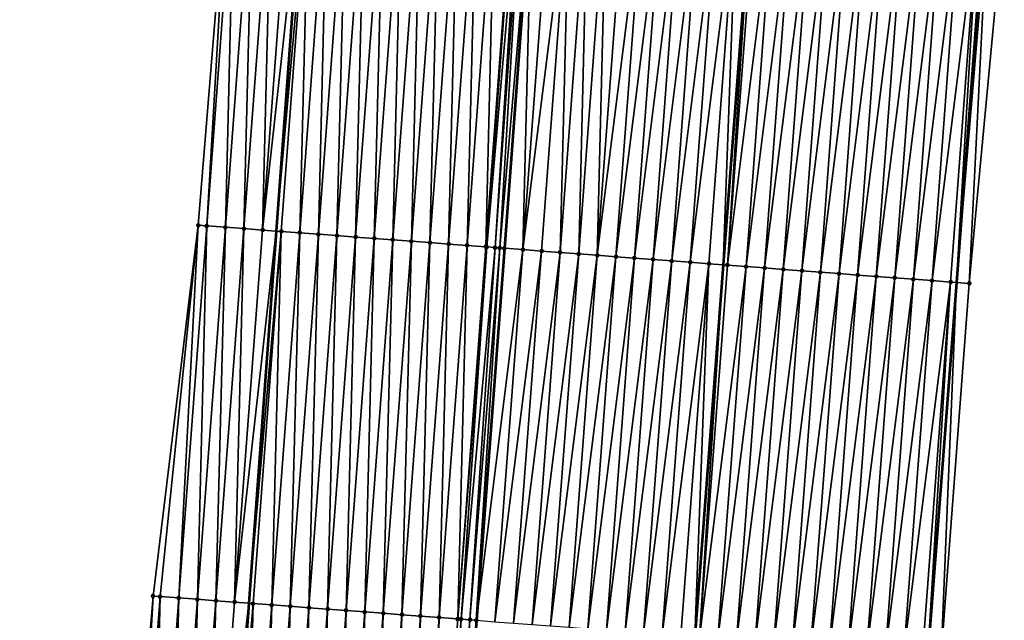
# Model space of a CAD drawing. Header units: feet. Extents: x 2017424 to 2024169, y 808042 to 818730.
# Tile 5 of 256: x 2023397 to 2023450, y 808210 to 808243. Entities that reach past the tile are written whole.
import ezdxf

# ---------------------------------------------------------------- set-up
doc = ezdxf.new("R2010")
doc.units = ezdxf.units.FT
doc.header["$MEASUREMENT"] = 0
for name, color, linetype, lineweight in [('EP_Travel Lane', 172, 'Continuous', 53), ('NB-Road Shots', 141, 'Continuous', 100), ('NB-Road X-Section', 40, 'Continuous', 13), ('STRIPING', 60, 'Continuous', 53)]:
    doc.layers.add(name, color=color, linetype=linetype, lineweight=lineweight)
doc.layers.add('I-77-MM15-17_NB-Surface-BORDER', color=7, linetype='Continuous')
doc.layers.add('I-77-MM15-17_NB-Surface-TIN', color=7, linetype='Continuous')

msp = doc.modelspace()

# ---------------------------------------------------------------- linework, layer by layer
at = {"layer": 'EP_Travel Lane'}
for points in [[(2023412.242457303, 808251.2686803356, 258.8630725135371), (2023410.779692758, 808231.3445584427, 259.1339013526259), (2023409.31258233, 808211.4003189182, 259.4112698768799), (2023407.845464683, 808191.4559812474, 259.6821128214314), (2023406.37832476, 808171.5113407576, 259.9328161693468), (2023404.911179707, 808151.566630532, 260.1788669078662), (2023403.444073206, 808131.622444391, 260.4597916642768), (2023401.977017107, 808111.678943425, 260.786304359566), (2023400.509974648, 808091.7356278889, 261.1251587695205), (2023399.042965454, 808071.7927645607, 261.4940880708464), (2023397.575955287, 808051.8498879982, 261.862145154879), (2023397.026003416, 808044.3737146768, 261.9890093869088)], [(2023448.765051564, 808248.5692096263, 258.6203824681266), (2023447.259993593, 808228.587331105, 258.8985682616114), (2023445.732134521, 808208.6480670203, 259.2017468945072), (2023444.204244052, 808188.7083931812, 259.477649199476), (2023442.676364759, 808168.7688652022, 259.7632453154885), (2023441.148515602, 808148.8297305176, 260.0750352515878), (2023439.620676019, 808128.8907207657, 260.3951328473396), (2023438.092945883, 808108.9531393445, 260.8102859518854), (2023436.565182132, 808089.0151192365, 261.1962378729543), (2023435.037460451, 808069.0776481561, 261.6187475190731), (2023433.509708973, 808049.1397882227, 262.0153658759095), (2023432.937009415, 808041.6657954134, 262.1728940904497)]]:
    msp.add_polyline3d(points, dxfattribs=at)
at = {"layer": 'I-77-MM15-17_NB-Surface-BORDER', "color": 3, "linetype": 'Continuous', "lineweight": -3}
for points in [[(2023400.041804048, 808151.9310929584, 259.9739854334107), (2023401.547086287, 808171.8728922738, 259.7258074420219), (2023402.498523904, 808191.8563013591, 259.4646095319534), (2023404.179586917, 808211.784807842, 259.2148220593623), (2023406.60019978, 808231.6576324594, 258.9744461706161), (2023408.2205529, 808251.5644697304, 258.7181628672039)], [(2023449.826223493, 808248.4904365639, 258.5739499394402), (2023447.94367309, 808228.5354414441, 258.8798459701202), (2023446.438449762, 808208.5944225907, 259.1799720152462), (2023446.927439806, 808188.501366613, 259.3804183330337), (2023446.41932694, 808168.4843792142, 259.6340137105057), (2023444.914126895, 808148.5436688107, 259.9546659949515)]]:
    msp.add_polyline3d(points, dxfattribs=at)
at = {"layer": 'I-77-MM15-17_NB-Surface-TIN', "color": 128, "linetype": 'Continuous', "lineweight": -3}
for points in [[(2023406.60019978, 808231.6576324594, 258.9744461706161), (2023407.060108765, 808231.623186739, 258.9923076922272), (2023408.2205529, 808251.5644697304, 258.7181628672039)], [(2023407.060108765, 808231.623186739, 258.9923076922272), (2023408.551384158, 808251.5401482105, 258.731166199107), (2023408.2205529, 808251.5644697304, 258.7181628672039)], [(2023407.060108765, 808231.623186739, 258.9923076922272), (2023408.057319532, 808231.548547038, 259.0342266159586), (2023408.551384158, 808251.5401482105, 258.731166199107)], [(2023408.057319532, 808231.548547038, 259.0342266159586), (2023409.548691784, 808251.4668160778, 258.7687783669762), (2023408.551384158, 808251.5401482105, 258.731166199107)], [(2023408.057319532, 808231.548547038, 259.0342266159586), (2023409.054526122, 808231.4738519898, 259.0724624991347), (2023409.548691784, 808251.4668160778, 258.7687783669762)], [(2023409.054526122, 808231.4738519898, 259.0724624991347), (2023410.545998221, 808251.3934678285, 258.8045100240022), (2023409.548691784, 808251.4668160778, 258.7687783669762)], [(2023409.054526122, 808231.4738519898, 259.0724624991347), (2023410.051733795, 808231.3991712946, 259.1116534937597), (2023410.545998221, 808251.3934678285, 258.8045100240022)], [(2023410.051733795, 808231.3991712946, 259.1116534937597), (2023411.543305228, 808251.3201273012, 258.8411426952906), (2023410.545998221, 808251.3934678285, 258.8045100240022)], [(2023410.051733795, 808231.3991712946, 259.1116534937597), (2023412.242457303, 808251.2686803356, 258.8630725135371), (2023411.543305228, 808251.3201273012, 258.8411426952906)], [(2023410.051733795, 808231.3991712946, 259.1116534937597), (2023410.779692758, 808231.3445584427, 259.1339013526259), (2023412.242457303, 808251.2686803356, 258.8630725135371)], [(2023412.540608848, 808251.2467409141, 258.8724244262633), (2023412.242457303, 808251.2686803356, 258.8630725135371), (2023410.779692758, 808231.3445584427, 259.1339013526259)], [(2023411.048931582, 808231.3243596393, 259.1421298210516), (2023412.540608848, 808251.2467409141, 258.8724244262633), (2023410.779692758, 808231.3445584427, 259.1339013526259)], [(2023411.048931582, 808231.3243596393, 259.1421298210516), (2023412.046115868, 808231.2493691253, 259.1607041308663), (2023412.540608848, 808251.2467409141, 258.8724244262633)], [(2023412.046115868, 808231.2493691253, 259.1607041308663), (2023413.537907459, 808251.1732866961, 258.895791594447), (2023412.540608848, 808251.2467409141, 258.8724244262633)], [(2023412.046115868, 808231.2493691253, 259.1607041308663), (2023413.043299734, 808231.1743730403, 259.1789077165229), (2023413.537907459, 808251.1732866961, 258.895791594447)], [(2023413.043299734, 808231.1743730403, 259.1789077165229), (2023414.535204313, 808251.0998086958, 258.9163838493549), (2023413.537907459, 808251.1732866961, 258.895791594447)], [(2023413.043299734, 808231.1743730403, 259.1789077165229), (2023414.040486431, 808231.0994144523, 259.1996065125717), (2023414.535204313, 808251.0998086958, 258.9163838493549)], [(2023414.040486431, 808231.0994144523, 259.1996065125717), (2023415.532503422, 808251.0263612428, 258.9405403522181), (2023414.535204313, 808251.0998086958, 258.9163838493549)], [(2023414.040486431, 808231.0994144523, 259.1996065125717), (2023415.037677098, 808231.0245084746, 259.2238062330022), (2023415.532503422, 808251.0263612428, 258.9405403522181)], [(2023415.037677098, 808231.0245084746, 259.2238062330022), (2023416.529803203, 808250.9529228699, 258.9657563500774), (2023415.532503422, 808251.0263612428, 258.9405403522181)], [(2023415.037677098, 808231.0245084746, 259.2238062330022), (2023416.034866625, 808230.9495873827, 259.2470001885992), (2023416.529803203, 808250.9529228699, 258.9657563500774)], [(2023416.034866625, 808230.9495873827, 259.2470001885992), (2023417.527100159, 808250.8794462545, 258.9865101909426), (2023416.529803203, 808250.9529228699, 258.9657563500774)], [(2023416.034866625, 808230.9495873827, 259.2470001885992), (2023417.03205532, 808230.8746552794, 259.2694613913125), (2023417.527100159, 808250.8794462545, 258.9865101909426)], [(2023417.03205532, 808230.8746552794, 259.2694613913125), (2023418.524395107, 808250.8059424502, 259.0040916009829), (2023417.527100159, 808250.8794462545, 258.9865101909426)], [(2023417.03205532, 808230.8746552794, 259.2694613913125), (2023418.029244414, 808230.799728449, 259.2922734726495), (2023418.524395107, 808250.8059424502, 259.0040916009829)], [(2023418.029244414, 808230.799728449, 259.2922734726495), (2023419.521690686, 808250.7324471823, 259.0226690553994), (2023418.524395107, 808250.8059424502, 259.0040916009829)], [(2023418.029244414, 808230.799728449, 259.2922734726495), (2023419.026427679, 808230.7247243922, 259.3099465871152), (2023419.521690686, 808250.7324471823, 259.0226690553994)], [(2023419.026427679, 808230.7247243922, 259.3099465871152), (2023420.518985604, 808250.6589429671, 259.0402025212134), (2023419.521690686, 808250.7324471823, 259.0226690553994)], [(2023419.026427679, 808230.7247243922, 259.3099465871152), (2023420.023613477, 808230.6497539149, 259.329854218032), (2023420.518985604, 808250.6589429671, 259.0402025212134)], [(2023420.023613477, 808230.6497539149, 259.329854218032), (2023421.516280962, 808250.585444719, 259.0584322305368), (2023420.518985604, 808250.6589429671, 259.0402025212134)], [(2023420.023613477, 808230.6497539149, 259.329854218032), (2023421.020802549, 808230.5748267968, 259.3526471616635), (2023421.516280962, 808250.585444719, 259.0584322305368)], [(2023421.020802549, 808230.5748267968, 259.3526471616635), (2023422.513580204, 808250.5119990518, 259.082797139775), (2023421.516280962, 808250.585444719, 259.0584322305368)], [(2023421.020802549, 808230.5748267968, 259.3526471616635), (2023422.017982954, 808230.499784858, 259.3677994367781), (2023422.513580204, 808250.5119990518, 259.082797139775)], [(2023422.017982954, 808230.499784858, 259.3677994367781), (2023423.510875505, 808250.4385000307, 259.1009366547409), (2023422.513580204, 808250.5119990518, 259.082797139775)], [(2023422.017982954, 808230.499784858, 259.3677994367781), (2023423.533376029, 808250.4368401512, 259.1011570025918), (2023423.510875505, 808250.4385000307, 259.1009366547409)], [(2023422.017982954, 808230.499784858, 259.3677994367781), (2023422.075575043, 808230.4954454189, 259.3683174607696), (2023423.533376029, 808250.4368401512, 259.1011570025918)], [(2023422.075575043, 808230.4954454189, 259.3683174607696), (2023423.811191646, 808250.4163334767, 259.1024825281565), (2023423.533376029, 808250.4368401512, 259.1011570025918)], [(2023422.075575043, 808230.4954454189, 259.3683174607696), (2023422.518222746, 808230.4620620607, 259.3702601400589), (2023423.811191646, 808250.4163334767, 259.1024825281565)], [(2023422.518222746, 808230.4620620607, 259.3702601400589), (2023423.957079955, 808250.405557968, 259.1023763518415), (2023423.811191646, 808250.4163334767, 259.1024825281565)], [(2023422.518222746, 808230.4620620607, 259.3702601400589), (2023422.767228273, 808230.4432612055, 259.3699307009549), (2023423.957079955, 808250.405557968, 259.1023763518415)], [(2023422.767228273, 808230.4432612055, 259.3699307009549), (2023424.508157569, 808250.3648217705, 259.0981624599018), (2023423.957079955, 808250.405557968, 259.1023763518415)], [(2023422.767228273, 808230.4432612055, 259.3699307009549), (2023423.015146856, 808230.4245242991, 259.3684037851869), (2023424.508157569, 808250.3648217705, 259.0981624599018)], [(2023423.015146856, 808230.4245242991, 259.3684037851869), (2023423.023155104, 808230.4239183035, 259.3683043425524), (2023424.508157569, 808250.3648217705, 259.0981624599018)], [(2023424.508157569, 808250.3648217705, 259.0981624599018), (2023423.023155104, 808230.4239183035, 259.3683043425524), (2023424.516163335, 808250.3642295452, 259.0980512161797)], [(2023424.012296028, 808230.3490685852, 259.356021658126), (2023424.516163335, 808250.3642295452, 259.0980512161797), (2023423.023155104, 808230.4239183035, 259.3683043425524)], [(2023424.012296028, 808230.3490685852, 259.356021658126), (2023425.505432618, 808250.291048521, 259.0843048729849), (2023424.516163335, 808250.3642295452, 259.0980512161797)], [(2023424.012296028, 808230.3490685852, 259.356021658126), (2023426.502706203, 808250.2172554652, 259.0681362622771), (2023425.505432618, 808250.291048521, 259.0843048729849)], [(2023424.012296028, 808230.3490685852, 259.356021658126), (2023425.009439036, 808230.2735312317, 259.3382068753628), (2023426.502706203, 808250.2172554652, 259.0681362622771)], [(2023425.009439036, 808230.2735312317, 259.3382068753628), (2023426.006583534, 808230.1980135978, 259.3217043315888), (2023426.502706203, 808250.2172554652, 259.0681362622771)], [(2023426.006583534, 808230.1980135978, 259.3217043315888), (2023427.499978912, 808250.143450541, 259.0505828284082), (2023426.502706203, 808250.2172554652, 259.0681362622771)], [(2023426.006583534, 808230.1980135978, 259.3217043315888), (2023427.003729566, 808230.1225163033, 259.3065552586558), (2023427.499978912, 808250.143450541, 259.0505828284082)], [(2023427.003729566, 808230.1225163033, 259.3065552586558), (2023428.497251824, 808250.0696483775, 259.0333515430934), (2023427.499978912, 808250.143450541, 259.0505828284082)], [(2023427.003729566, 808230.1225163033, 259.3065552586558), (2023428.000874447, 808230.0470037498, 259.2903907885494), (2023428.497251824, 808250.0696483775, 259.0333515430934)], [(2023428.000874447, 808230.0470037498, 259.2903907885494), (2023429.494525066, 808249.9958506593, 259.0166389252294), (2023428.497251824, 808250.0696483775, 259.0333515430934)], [(2023428.000874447, 808230.0470037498, 259.2903907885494), (2023430.491798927, 808249.9220613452, 259.0009068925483), (2023429.494525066, 808249.9958506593, 259.0166389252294)], [(2023428.000874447, 808230.0470037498, 259.2903907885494), (2023428.998016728, 808229.9714567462, 259.2719338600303), (2023430.491798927, 808249.9220613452, 259.0009068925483)], [(2023428.998016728, 808229.9714567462, 259.2719338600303), (2023431.489071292, 808249.8482517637, 258.9828100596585), (2023430.491798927, 808249.9220613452, 259.0009068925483)], [(2023428.998016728, 808229.9714567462, 259.2719338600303), (2023429.995156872, 808229.8958814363, 259.2515933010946), (2023431.489071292, 808249.8482517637, 258.9828100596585)], [(2023429.995156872, 808229.8958814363, 259.2515933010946), (2023432.486342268, 808249.7744233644, 258.9625175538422), (2023431.489071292, 808249.8482517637, 258.9828100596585)], [(2023429.995156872, 808229.8958814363, 259.2515933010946), (2023430.992295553, 808229.8202867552, 259.2299636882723), (2023432.486342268, 808249.7744233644, 258.9625175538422)], [(2023430.992295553, 808229.8202867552, 259.2299636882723), (2023433.483613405, 808249.7005971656, 258.9424817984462), (2023432.486342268, 808249.7744233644, 258.9625175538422)], [(2023430.992295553, 808229.8202867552, 259.2299636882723), (2023431.989433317, 808229.7446799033, 259.2075241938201), (2023433.483613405, 808249.7005971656, 258.9424817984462)], [(2023431.989433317, 808229.7446799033, 259.2075241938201), (2023434.480885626, 808249.6267856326, 258.9241572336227), (2023433.483613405, 808249.7005971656, 258.9424817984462)], [(2023431.989433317, 808229.7446799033, 259.2075241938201), (2023432.986575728, 808229.6691346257, 259.1891821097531), (2023434.480885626, 808249.6267856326, 258.9241572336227)], [(2023432.986575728, 808229.6691346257, 259.1891821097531), (2023435.478158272, 808249.5529798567, 258.906504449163), (2023434.480885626, 808249.6267856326, 258.9241572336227)], [(2023432.986575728, 808229.6691346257, 259.1891821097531), (2023433.983718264, 808229.5935910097, 259.1709506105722), (2023435.478158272, 808249.5529798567, 258.906504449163)], [(2023433.983718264, 808229.5935910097, 259.1709506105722), (2023434.758409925, 808229.5349073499, 259.1572532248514), (2023435.478158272, 808249.5529798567, 258.906504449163)], [(2023435.478158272, 808249.5529798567, 258.906504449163), (2023434.758409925, 808229.5349073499, 259.1572532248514), (2023436.263174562, 808249.4948769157, 258.8919412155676)], [(2023434.980861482, 808229.5180564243, 259.15332004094), (2023436.263174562, 808249.4948769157, 258.8919412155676), (2023434.758409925, 808229.5349073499, 259.1572532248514)], [(2023434.980861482, 808229.5180564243, 259.15332004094), (2023436.475430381, 808249.4791668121, 258.8880035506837), (2023436.263174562, 808249.4948769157, 258.8919412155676)], [(2023434.980861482, 808229.5180564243, 259.15332004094), (2023437.472700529, 808249.4053272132, 258.8664042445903), (2023436.475430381, 808249.4791668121, 258.8880035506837)], [(2023434.980861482, 808229.5180564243, 259.15332004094), (2023435.978003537, 808229.4425064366, 259.1346645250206), (2023437.472700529, 808249.4053272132, 258.8664042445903)], [(2023435.978003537, 808229.4425064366, 259.1346645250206), (2023438.469969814, 808249.3314759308, 258.8434417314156), (2023437.472700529, 808249.4053272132, 258.8664042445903)], [(2023435.978003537, 808229.4425064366, 259.1346645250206), (2023436.975144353, 808229.3669400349, 259.1149167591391), (2023438.469969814, 808249.3314759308, 258.8434417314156)], [(2023436.975144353, 808229.3669400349, 259.1149167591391), (2023439.46723917, 808249.2576256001, 258.8205902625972), (2023438.469969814, 808249.3314759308, 258.8434417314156)], [(2023436.975144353, 808229.3669400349, 259.1149167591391), (2023437.972286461, 808229.2913907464, 259.0963077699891), (2023439.46723917, 808249.2576256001, 258.8205902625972)], [(2023437.972286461, 808229.2913907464, 259.0963077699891), (2023440.464510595, 808249.1838032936, 258.8010086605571), (2023439.46723917, 808249.2576256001, 258.8205902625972)], [(2023437.972286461, 808229.2913907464, 259.0963077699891), (2023438.969428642, 808229.2158424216, 259.0777629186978), (2023440.464510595, 808249.1838032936, 258.8010086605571)], [(2023438.969428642, 808229.2158424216, 259.0777629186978), (2023441.461781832, 808249.109978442, 258.7811300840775), (2023440.464510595, 808249.1838032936, 258.8010086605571)], [(2023438.969428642, 808229.2158424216, 259.0777629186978), (2023439.966570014, 808229.1402833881, 259.0585054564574), (2023441.461781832, 808249.109978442, 258.7811300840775)], [(2023439.966570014, 808229.1402833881, 259.0585054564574), (2023442.459052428, 808249.0361449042, 258.76023802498), (2023441.461781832, 808249.109978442, 258.7811300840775)], [(2023439.966570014, 808229.1402833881, 259.0585054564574), (2023440.963708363, 808229.064684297, 259.0365823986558), (2023442.459052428, 808249.0361449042, 258.76023802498)], [(2023440.963708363, 808229.064684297, 259.0365823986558), (2023443.456321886, 808248.9622959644, 258.7375488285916), (2023442.459052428, 808249.0361449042, 258.76023802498)], [(2023440.963708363, 808229.064684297, 259.0365823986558), (2023441.960844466, 808228.9890554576, 259.0126797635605), (2023443.456321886, 808248.9622959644, 258.7375488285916)], [(2023441.960844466, 808228.9890554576, 259.0126797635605), (2023444.453590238, 808248.8884320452, 258.7131118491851), (2023443.456321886, 808248.9622959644, 258.7375488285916)], [(2023441.960844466, 808228.9890554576, 259.0126797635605), (2023442.957979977, 808228.9134187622, 258.9882543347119), (2023444.453590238, 808248.8884320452, 258.7131118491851)], [(2023442.957979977, 808228.9134187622, 258.9882543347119), (2023445.450858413, 808248.8145657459, 258.6883971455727), (2023444.453590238, 808248.8884320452, 258.7131118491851)], [(2023442.957979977, 808228.9134187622, 258.9882543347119), (2023443.955117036, 808228.8378025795, 258.9651939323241), (2023445.450858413, 808248.8145657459, 258.6883971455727)], [(2023443.955117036, 808228.8378025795, 258.9651939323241), (2023446.448125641, 808248.7406866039, 258.662183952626), (2023445.450858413, 808248.8145657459, 258.6883971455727)], [(2023443.955117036, 808228.8378025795, 258.9651939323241), (2023444.952258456, 808228.7622441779, 258.9459785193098), (2023446.448125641, 808248.7406866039, 258.662183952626)], [(2023444.952258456, 808228.7622441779, 258.9459785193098), (2023447.445392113, 808248.6667972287, 258.6347767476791), (2023446.448125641, 808248.7406866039, 258.662183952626)], [(2023444.952258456, 808228.7622441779, 258.9459785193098), (2023445.949401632, 808228.686709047, 258.9283116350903), (2023447.445392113, 808248.6667972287, 258.6347767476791)], [(2023445.949401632, 808228.686709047, 258.9283116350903), (2023448.442657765, 808248.5930507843, 258.6239492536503), (2023447.445392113, 808248.6667972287, 258.6347767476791)], [(2023445.949401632, 808228.686709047, 258.9283116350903), (2023446.946540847, 808228.6111214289, 258.9071520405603), (2023448.442657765, 808248.5930507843, 258.6239492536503)], [(2023446.946540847, 808228.6111214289, 258.9071520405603), (2023447.259993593, 808228.587331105, 258.8985682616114), (2023448.442657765, 808248.5930507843, 258.6239492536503)], [(2023448.442657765, 808248.5930507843, 258.6239492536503), (2023447.259993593, 808228.587331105, 258.8985682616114), (2023448.765051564, 808248.5692096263, 258.6203824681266)], [(2023448.950330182, 808248.5555081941, 258.6183326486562), (2023448.765051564, 808248.5692096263, 258.6203824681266), (2023447.259993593, 808228.587331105, 258.8985682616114)], [(2023448.950330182, 808248.5555081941, 258.6183326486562), (2023447.259993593, 808228.587331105, 258.8985682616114), (2023447.94367309, 808228.5354414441, 258.8798459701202)], [(2023448.950330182, 808248.5555081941, 258.6183326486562), (2023447.94367309, 808228.5354414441, 258.8798459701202), (2023449.826223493, 808248.4904365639, 258.5739499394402)], [(2023404.179586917, 808211.784807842, 259.2148220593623), (2023404.55764745, 808211.7564469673, 259.226504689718), (2023406.60019978, 808231.6576324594, 258.9744461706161)], [(2023404.55764745, 808211.7564469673, 259.226504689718), (2023405.55485279, 808211.681735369, 259.2636395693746), (2023406.60019978, 808231.6576324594, 258.9744461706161)], [(2023405.55485279, 808211.681735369, 259.2636395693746), (2023407.060108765, 808231.623186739, 258.9923076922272), (2023406.60019978, 808231.6576324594, 258.9744461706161)], [(2023405.55485279, 808211.681735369, 259.2636395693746), (2023406.552065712, 808211.6071242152, 259.3074584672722), (2023407.060108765, 808231.623186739, 258.9923076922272)], [(2023406.552065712, 808211.6071242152, 259.3074584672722), (2023408.057319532, 808231.548547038, 259.0342266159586), (2023407.060108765, 808231.623186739, 258.9923076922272)], [(2023406.552065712, 808211.6071242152, 259.3074584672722), (2023407.549273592, 808211.532446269, 259.3468326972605), (2023408.057319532, 808231.548547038, 259.0342266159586)], [(2023407.549273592, 808211.532446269, 259.3468326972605), (2023409.054526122, 808231.4738519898, 259.0724624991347), (2023408.057319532, 808231.548547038, 259.0342266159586)], [(2023407.549273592, 808211.532446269, 259.3468326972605), (2023408.546484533, 808211.4578088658, 259.3889048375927), (2023409.054526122, 808231.4738519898, 259.0724624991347)], [(2023408.546484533, 808211.4578088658, 259.3889048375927), (2023410.051733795, 808231.3991712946, 259.1116534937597), (2023409.054526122, 808231.4738519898, 259.0724624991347)], [(2023408.546484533, 808211.4578088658, 259.3889048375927), (2023410.779692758, 808231.3445584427, 259.1339013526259), (2023410.051733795, 808231.3991712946, 259.1116534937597)], [(2023408.546484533, 808211.4578088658, 259.3889048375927), (2023409.31258233, 808211.4003189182, 259.4112698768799), (2023410.779692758, 808231.3445584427, 259.1339013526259)], [(2023411.048931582, 808231.3243596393, 259.1421298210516), (2023410.779692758, 808231.3445584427, 259.1339013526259), (2023409.31258233, 808211.4003189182, 259.4112698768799)], [(2023409.543680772, 808211.3829766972, 259.4180164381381), (2023411.048931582, 808231.3243596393, 259.1421298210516), (2023409.31258233, 808211.4003189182, 259.4112698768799)], [(2023409.543680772, 808211.3829766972, 259.4180164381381), (2023410.540868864, 808211.3080366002, 259.4399460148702), (2023411.048931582, 808231.3243596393, 259.1421298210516)], [(2023410.540868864, 808211.3080366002, 259.4399460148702), (2023412.046115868, 808231.2493691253, 259.1607041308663), (2023411.048931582, 808231.3243596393, 259.1421298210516)], [(2023410.540868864, 808211.3080366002, 259.4399460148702), (2023411.538054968, 808211.2330701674, 259.4601230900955), (2023412.046115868, 808231.2493691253, 259.1607041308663)], [(2023411.538054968, 808211.2330701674, 259.4601230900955), (2023413.043299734, 808231.1743730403, 259.1789077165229), (2023412.046115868, 808231.2493691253, 259.1607041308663)], [(2023411.538054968, 808211.2330701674, 259.4601230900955), (2023412.535241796, 808211.1581133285, 259.4809386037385), (2023413.043299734, 808231.1743730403, 259.1789077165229)], [(2023412.535241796, 808211.1581133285, 259.4809386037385), (2023414.040486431, 808231.0994144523, 259.1996065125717), (2023413.043299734, 808231.1743730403, 259.1789077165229)], [(2023412.535241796, 808211.1581133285, 259.4809386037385), (2023413.532436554, 808211.0832615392, 259.5087445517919), (2023414.040486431, 808231.0994144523, 259.1996065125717)], [(2023413.532436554, 808211.0832615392, 259.5087445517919), (2023415.037677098, 808231.0245084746, 259.2238062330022), (2023414.040486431, 808231.0994144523, 259.1996065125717)], [(2023413.532436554, 808211.0832615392, 259.5087445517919), (2023414.529630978, 808211.0084053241, 259.536255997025), (2023415.037677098, 808231.0245084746, 259.2238062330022)], [(2023414.529630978, 808211.0084053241, 259.536255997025), (2023416.034866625, 808230.9495873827, 259.2470001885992), (2023415.037677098, 808231.0245084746, 259.2238062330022)], [(2023414.529630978, 808211.0084053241, 259.536255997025), (2023415.526821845, 808210.9335019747, 259.5606309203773), (2023416.034866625, 808230.9495873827, 259.2470001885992)], [(2023415.526821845, 808210.9335019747, 259.5606309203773), (2023417.03205532, 808230.8746552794, 259.2694613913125), (2023416.034866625, 808230.9495873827, 259.2470001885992)], [(2023415.526821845, 808210.9335019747, 259.5606309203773), (2023416.524005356, 808210.85850119, 259.5785220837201), (2023417.03205532, 808230.8746552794, 259.2694613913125)], [(2023416.524005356, 808210.85850119, 259.5785220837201), (2023418.029244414, 808230.799728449, 259.2922734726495), (2023417.03205532, 808230.8746552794, 259.2694613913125)], [(2023416.524005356, 808210.85850119, 259.5785220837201), (2023417.521187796, 808210.7834862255, 259.5954696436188), (2023418.029244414, 808230.799728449, 259.2922734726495)], [(2023417.521187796, 808210.7834862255, 259.5954696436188), (2023419.026427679, 808230.7247243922, 259.3099465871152), (2023418.029244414, 808230.799728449, 259.2922734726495)], [(2023417.521187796, 808210.7834862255, 259.5954696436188), (2023418.518375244, 808210.7085375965, 259.616831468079), (2023419.026427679, 808230.7247243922, 259.3099465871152)], [(2023418.518375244, 808210.7085375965, 259.616831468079), (2023420.023613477, 808230.6497539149, 259.329854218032), (2023419.026427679, 808230.7247243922, 259.3099465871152)], [(2023418.518375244, 808210.7085375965, 259.616831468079), (2023419.515562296, 808210.6335837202, 259.6378441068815), (2023420.023613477, 808230.6497539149, 259.329854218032)], [(2023419.515562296, 808210.6335837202, 259.6378441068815), (2023421.020802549, 808230.5748267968, 259.3526471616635), (2023420.023613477, 808230.6497539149, 259.329854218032)], [(2023419.515562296, 808210.6335837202, 259.6378441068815), (2023420.512745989, 808210.5585853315, 259.655894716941), (2023421.020802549, 808230.5748267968, 259.3526471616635)], [(2023420.512745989, 808210.5585853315, 259.655894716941), (2023422.017982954, 808230.499784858, 259.3677994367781), (2023421.020802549, 808230.5748267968, 259.3526471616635)], [(2023420.512745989, 808210.5585853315, 259.655894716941), (2023422.075575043, 808230.4954454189, 259.3683174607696), (2023422.017982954, 808230.499784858, 259.3677994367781)], [(2023420.512745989, 808210.5585853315, 259.655894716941), (2023420.694061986, 808210.5449281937, 259.6578319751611), (2023422.075575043, 808230.4954454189, 259.3683174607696)], [(2023420.694061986, 808210.5449281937, 259.6578319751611), (2023422.518222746, 808230.4620620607, 259.3702601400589), (2023422.075575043, 808230.4954454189, 259.3683174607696)], [(2023420.694061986, 808210.5449281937, 259.6578319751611), (2023421.173557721, 808210.5087697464, 259.6601942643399), (2023422.518222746, 808230.4620620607, 259.3702601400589)], [(2023421.173557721, 808210.5087697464, 259.6601942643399), (2023422.767228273, 808230.4432612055, 259.3699307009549), (2023422.518222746, 808230.4620620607, 259.3702601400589)], [(2023421.173557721, 808210.5087697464, 259.6601942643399), (2023421.509912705, 808210.4833620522, 259.6589801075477), (2023422.767228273, 808230.4432612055, 259.3699307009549)], [(2023421.509912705, 808210.4833620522, 259.6589801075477), (2023423.015146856, 808230.4245242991, 259.3684037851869), (2023422.767228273, 808230.4432612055, 259.3699307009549)], [(2023421.509912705, 808210.4833620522, 259.6589801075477), (2023423.023155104, 808230.4239183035, 259.3683043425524), (2023423.015146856, 808230.4245242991, 259.3684037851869)], [(2023421.509912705, 808210.4833620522, 259.6589801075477), (2023421.517920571, 808210.4827562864, 259.658893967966), (2023423.023155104, 808230.4239183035, 259.3683043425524)], [(2023424.012296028, 808230.3490685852, 259.356021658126), (2023423.023155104, 808230.4239183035, 259.3683043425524), (2023421.517920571, 808210.4827562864, 259.658893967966)], [(2023422.507063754, 808210.4079312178, 259.6482538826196), (2023424.012296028, 808230.3490685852, 259.356021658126), (2023421.517920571, 808210.4827562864, 259.658893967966)], [(2023422.507063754, 808210.4079312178, 259.6482538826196), (2023425.009439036, 808230.2735312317, 259.3382068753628), (2023424.012296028, 808230.3490685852, 259.356021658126)], [(2023422.507063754, 808210.4079312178, 259.6482538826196), (2023423.504209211, 808210.3324262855, 259.6325968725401), (2023425.009439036, 808230.2735312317, 259.3382068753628)], [(2023423.504209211, 808210.3324262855, 259.6325968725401), (2023426.006583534, 808230.1980135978, 259.3217043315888), (2023425.009439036, 808230.2735312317, 259.3382068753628)], [(2023423.504209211, 808210.3324262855, 259.6325968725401), (2023424.501356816, 808210.2569498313, 259.6188349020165), (2023426.006583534, 808230.1980135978, 259.3217043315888)], [(2023424.501356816, 808210.2569498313, 259.6188349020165), (2023427.003729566, 808230.1225163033, 259.3065552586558), (2023426.006583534, 808230.1980135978, 259.3217043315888)], [(2023424.501356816, 808210.2569498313, 259.6188349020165), (2023425.498504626, 808210.1814760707, 259.6052521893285), (2023427.003729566, 808230.1225163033, 259.3065552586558)], [(2023425.498504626, 808210.1814760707, 259.6052521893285), (2023428.000874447, 808230.0470037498, 259.2903907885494), (2023427.003729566, 808230.1225163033, 259.3065552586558)], [(2023425.498504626, 808210.1814760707, 259.6052521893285), (2023426.495651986, 808210.1059963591, 259.5912734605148), (2023428.000874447, 808230.0470037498, 259.2903907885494)], [(2023426.495651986, 808210.1059963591, 259.5912734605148), (2023428.998016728, 808229.9714567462, 259.2719338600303), (2023428.000874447, 808230.0470037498, 259.2903907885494)], [(2023426.495651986, 808210.1059963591, 259.5912734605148), (2023427.492801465, 808210.0305447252, 259.579163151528), (2023428.998016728, 808229.9714567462, 259.2719338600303)], [(2023427.492801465, 808210.0305447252, 259.579163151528), (2023429.995156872, 808229.8958814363, 259.2515933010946), (2023428.998016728, 808229.9714567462, 259.2719338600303)], [(2023427.492801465, 808210.0305447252, 259.579163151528), (2023428.489942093, 808209.9549758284, 259.5592496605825), (2023429.995156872, 808229.8958814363, 259.2515933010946)], [(2023428.489942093, 808209.9549758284, 259.5592496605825), (2023430.992295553, 808229.8202867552, 259.2299636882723), (2023429.995156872, 808229.8958814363, 259.2515933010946)], [(2023428.489942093, 808209.9549758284, 259.5592496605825), (2023429.487081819, 808209.8793949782, 259.5385407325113), (2023430.992295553, 808229.8202867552, 259.2299636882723)], [(2023429.487081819, 808209.8793949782, 259.5385407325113), (2023431.989433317, 808229.7446799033, 259.2075241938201), (2023430.992295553, 808229.8202867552, 259.2299636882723)], [(2023429.487081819, 808209.8793949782, 259.5385407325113), (2023430.484226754, 808209.8038831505, 259.5224248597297), (2023431.989433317, 808229.7446799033, 259.2075241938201)], [(2023430.484226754, 808209.8038831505, 259.5224248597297), (2023432.986575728, 808229.6691346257, 259.1891821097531), (2023431.989433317, 808229.7446799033, 259.2075241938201)], [(2023430.484226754, 808209.8038831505, 259.5224248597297), (2023431.481373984, 808209.7284017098, 259.5083310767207), (2023432.986575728, 808229.6691346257, 259.1891821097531)], [(2023431.481373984, 808209.7284017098, 259.5083310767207), (2023433.983718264, 808229.5935910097, 259.1709506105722), (2023432.986575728, 808229.6691346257, 259.1891821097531)], [(2023431.481373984, 808209.7284017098, 259.5083310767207), (2023432.47851847, 808209.6528839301, 259.4918191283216), (2023433.983718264, 808229.5935910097, 259.1709506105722)], [(2023432.47851847, 808209.6528839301, 259.4918191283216), (2023433.228602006, 808209.5960411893, 259.4770239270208), (2023433.983718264, 808229.5935910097, 259.1709506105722)], [(2023433.983718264, 808229.5935910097, 259.1709506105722), (2023433.228602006, 808209.5960411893, 259.4770239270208), (2023434.758409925, 808229.5349073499, 259.1572532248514)], [(2023433.475659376, 808209.5773187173, 259.4721507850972), (2023434.758409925, 808229.5349073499, 259.1572532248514), (2023433.228602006, 808209.5960411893, 259.4770239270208)], [(2023433.475659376, 808209.5773187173, 259.4721507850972), (2023434.980861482, 808229.5180564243, 259.15332004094), (2023434.758409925, 808229.5349073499, 259.1572532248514)], [(2023433.475659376, 808209.5773187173, 259.4721507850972), (2023435.978003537, 808229.4425064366, 259.1346645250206), (2023434.980861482, 808229.5180564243, 259.15332004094)], [(2023433.475659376, 808209.5773187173, 259.4721507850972), (2023434.472799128, 808209.5017382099, 259.4514646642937), (2023435.978003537, 808229.4425064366, 259.1346645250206)], [(2023434.472799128, 808209.5017382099, 259.4514646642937), (2023436.975144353, 808229.3669400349, 259.1149167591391), (2023435.978003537, 808229.4425064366, 259.1346645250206)], [(2023434.472799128, 808209.5017382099, 259.4514646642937), (2023435.469938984, 808209.4261590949, 259.430871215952), (2023436.975144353, 808229.3669400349, 259.1149167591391)], [(2023435.469938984, 808209.4261590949, 259.430871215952), (2023437.972286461, 808229.2913907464, 259.0963077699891), (2023436.975144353, 808229.3669400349, 259.1149167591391)], [(2023435.469938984, 808209.4261590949, 259.430871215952), (2023436.467078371, 808209.3505737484, 259.4098630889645), (2023437.972286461, 808229.2913907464, 259.0963077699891)], [(2023436.467078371, 808209.3505737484, 259.4098630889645), (2023438.969428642, 808229.2158424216, 259.0777629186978), (2023437.972286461, 808229.2913907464, 259.0963077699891)], [(2023436.467078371, 808209.3505737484, 259.4098630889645), (2023437.464220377, 808209.2750231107, 259.3911646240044), (2023438.969428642, 808229.2158424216, 259.0777629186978)], [(2023437.464220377, 808209.2750231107, 259.3911646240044), (2023439.966570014, 808229.1402833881, 259.0585054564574), (2023438.969428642, 808229.2158424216, 259.0777629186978)], [(2023437.464220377, 808209.2750231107, 259.3911646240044), (2023438.461365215, 808209.1995099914, 259.3749628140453), (2023439.966570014, 808229.1402833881, 259.0585054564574)], [(2023438.461365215, 808209.1995099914, 259.3749628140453), (2023440.963708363, 808229.064684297, 259.0365823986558), (2023439.966570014, 808229.1402833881, 259.0585054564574)], [(2023438.461365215, 808209.1995099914, 259.3749628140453), (2023439.458501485, 808209.1238833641, 259.3512076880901), (2023440.963708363, 808229.064684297, 259.0365823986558)], [(2023439.458501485, 808209.1238833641, 259.3512076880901), (2023441.960844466, 808228.9890554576, 259.0126797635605), (2023440.963708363, 808229.064684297, 259.0365823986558)], [(2023439.458501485, 808209.1238833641, 259.3512076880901), (2023440.455633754, 808209.0482037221, 259.3239247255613), (2023441.960844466, 808228.9890554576, 259.0126797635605)], [(2023440.455633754, 808209.0482037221, 259.3239247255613), (2023442.957979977, 808228.9134187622, 258.9882543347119), (2023441.960844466, 808228.9890554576, 259.0126797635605)], [(2023440.455633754, 808209.0482037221, 259.3239247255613), (2023441.452767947, 808208.97254958, 259.2983386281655), (2023442.957979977, 808228.9134187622, 258.9882543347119)], [(2023441.452767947, 808208.97254958, 259.2983386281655), (2023443.955117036, 808228.8378025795, 258.9651939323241), (2023442.957979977, 808228.9134187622, 258.9882543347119)], [(2023441.452767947, 808208.97254958, 259.2983386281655), (2023442.449905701, 808208.8969426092, 259.2758915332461), (2023443.955117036, 808228.8378025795, 258.9651939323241)], [(2023442.449905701, 808208.8969426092, 259.2758915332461), (2023444.952258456, 808228.7622441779, 258.9459785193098), (2023443.955117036, 808228.8378025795, 258.9651939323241)], [(2023442.449905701, 808208.8969426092, 259.2758915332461), (2023443.447045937, 808208.8213685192, 259.25563245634), (2023444.952258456, 808228.7622441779, 258.9459785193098)], [(2023443.447045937, 808208.8213685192, 259.25563245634), (2023445.949401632, 808228.686709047, 258.9283116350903), (2023444.952258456, 808228.7622441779, 258.9459785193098)], [(2023443.447045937, 808208.8213685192, 259.25563245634), (2023444.444185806, 808208.7457895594, 259.2350493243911), (2023445.949401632, 808228.686709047, 258.9283116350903)], [(2023444.444185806, 808208.7457895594, 259.2350493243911), (2023446.946540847, 808228.6111214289, 258.9071520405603), (2023445.949401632, 808228.686709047, 258.9283116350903)], [(2023444.444185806, 808208.7457895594, 259.2350493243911), (2023445.441321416, 808208.6701541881, 259.2107123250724), (2023446.946540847, 808228.6111214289, 258.9071520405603)], [(2023445.441321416, 808208.6701541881, 259.2107123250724), (2023445.732134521, 808208.6480670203, 259.2017468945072), (2023446.946540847, 808228.6111214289, 258.9071520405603)], [(2023446.946540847, 808228.6111214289, 258.9071520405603), (2023445.732134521, 808208.6480670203, 259.2017468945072), (2023447.259993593, 808228.587331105, 258.8985682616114)], [(2023446.438449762, 808208.5944225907, 259.1799720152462), (2023447.259993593, 808228.587331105, 258.8985682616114), (2023445.732134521, 808208.6480670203, 259.2017468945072)], [(2023446.438449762, 808208.5944225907, 259.1799720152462), (2023447.94367309, 808228.5354414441, 258.8798459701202), (2023447.259993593, 808228.587331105, 258.8985682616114)], [(2023402.498523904, 808191.8563013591, 259.4646095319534), (2023403.052374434, 808191.8147698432, 259.482819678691), (2023404.179586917, 808211.784807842, 259.2148220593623)], [(2023403.052374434, 808191.8147698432, 259.482819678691), (2023404.55764745, 808211.7564469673, 259.226504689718), (2023404.179586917, 808211.784807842, 259.2148220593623)], [(2023403.052374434, 808191.8147698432, 259.482819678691), (2023404.049580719, 808191.7400707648, 259.520787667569), (2023404.55764745, 808211.7564469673, 259.226504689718)], [(2023404.049580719, 808191.7400707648, 259.520787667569), (2023405.55485279, 808211.681735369, 259.2636395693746), (2023404.55764745, 808211.7564469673, 259.226504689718)], [(2023404.049580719, 808191.7400707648, 259.520787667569), (2023405.046794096, 808191.665465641, 259.5650078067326), (2023405.55485279, 808211.681735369, 259.2636395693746)], [(2023405.046794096, 808191.665465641, 259.5650078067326), (2023406.552065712, 808211.6071242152, 259.3074584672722), (2023405.55485279, 808211.681735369, 259.2636395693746)], [(2023405.046794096, 808191.665465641, 259.5650078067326), (2023406.044004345, 808191.5908190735, 259.6064701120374), (2023406.552065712, 808211.6071242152, 259.3074584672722)], [(2023406.044004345, 808191.5908190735, 259.6064701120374), (2023407.549273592, 808211.532446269, 259.3468326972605), (2023406.552065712, 808211.6071242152, 259.3074584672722)], [(2023406.044004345, 808191.5908190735, 259.6064701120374), (2023407.041215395, 808191.516183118, 259.6486385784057), (2023407.549273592, 808211.532446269, 259.3468326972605)], [(2023407.041215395, 808191.516183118, 259.6486385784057), (2023408.546484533, 808211.4578088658, 259.3889048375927), (2023407.549273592, 808211.532446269, 259.3468326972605)], [(2023407.041215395, 808191.516183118, 259.6486385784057), (2023409.31258233, 808211.4003189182, 259.4112698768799), (2023408.546484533, 808211.4578088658, 259.3889048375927)], [(2023407.041215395, 808191.516183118, 259.6486385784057), (2023407.845464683, 808191.4559812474, 259.6821128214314), (2023409.31258233, 808211.4003189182, 259.4112698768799)], [(2023409.543680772, 808211.3829766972, 259.4180164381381), (2023409.31258233, 808211.4003189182, 259.4112698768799), (2023407.845464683, 808191.4559812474, 259.6821128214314)], [(2023408.038425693, 808191.4415372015, 259.6901441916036), (2023409.543680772, 808211.3829766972, 259.4180164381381), (2023407.845464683, 808191.4559812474, 259.6821128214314)], [(2023408.038425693, 808191.4415372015, 259.6901441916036), (2023409.035621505, 808191.3666993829, 259.7188798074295), (2023409.543680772, 808211.3829766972, 259.4180164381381)], [(2023409.035621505, 808191.3666993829, 259.7188798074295), (2023410.540868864, 808211.3080366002, 259.4399460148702), (2023409.543680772, 808211.3829766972, 259.4180164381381)], [(2023409.035621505, 808191.3666993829, 259.7188798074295), (2023410.032805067, 808191.2916992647, 259.7368153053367), (2023410.540868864, 808211.3080366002, 259.4399460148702)], [(2023410.032805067, 808191.2916992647, 259.7368153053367), (2023411.538054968, 808211.2330701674, 259.4601230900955), (2023410.540868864, 808211.3080366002, 259.4399460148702)], [(2023410.032805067, 808191.2916992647, 259.7368153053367), (2023411.029991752, 808191.2167405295, 259.7575046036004), (2023411.538054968, 808211.2330701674, 259.4601230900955)], [(2023411.029991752, 808191.2167405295, 259.7575046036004), (2023412.535241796, 808211.1581133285, 259.4809386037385), (2023411.538054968, 808211.2330701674, 259.4601230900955)], [(2023411.029991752, 808191.2167405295, 259.7575046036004), (2023412.027183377, 808191.141847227, 259.78254808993), (2023412.535241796, 808211.1581133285, 259.4809386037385)], [(2023412.027183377, 808191.141847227, 259.78254808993), (2023413.532436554, 808211.0832615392, 259.5087445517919), (2023412.535241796, 808211.1581133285, 259.4809386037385)], [(2023412.027183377, 808191.141847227, 259.78254808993), (2023413.024376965, 808191.0669799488, 259.8093233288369), (2023413.532436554, 808211.0832615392, 259.5087445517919)], [(2023413.024376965, 808191.0669799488, 259.8093233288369), (2023414.529630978, 808211.0084053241, 259.536255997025), (2023413.532436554, 808211.0832615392, 259.5087445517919)], [(2023413.024376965, 808191.0669799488, 259.8093233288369), (2023414.02156451, 808190.9920325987, 259.830770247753), (2023414.529630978, 808211.0084053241, 259.536255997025)], [(2023414.02156451, 808190.9920325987, 259.830770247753), (2023415.526821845, 808210.9335019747, 259.5606309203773), (2023414.529630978, 808211.0084053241, 259.536255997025)], [(2023414.02156451, 808190.9920325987, 259.830770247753), (2023415.018746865, 808190.9170165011, 259.8476424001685), (2023415.526821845, 808210.9335019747, 259.5606309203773)], [(2023415.018746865, 808190.9170165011, 259.8476424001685), (2023416.524005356, 808210.85850119, 259.5785220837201), (2023415.526821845, 808210.9335019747, 259.5606309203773)], [(2023415.018746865, 808190.9170165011, 259.8476424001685), (2023416.015930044, 808190.8420113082, 259.8652401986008), (2023416.524005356, 808210.85850119, 259.5785220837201)], [(2023416.015930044, 808190.8420113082, 259.8652401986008), (2023417.521187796, 808210.7834862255, 259.5954696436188), (2023416.524005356, 808210.85850119, 259.5785220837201)], [(2023416.015930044, 808190.8420113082, 259.8652401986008), (2023417.013114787, 808190.7670268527, 259.8842179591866), (2023417.521187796, 808210.7834862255, 259.5954696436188)], [(2023417.013114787, 808190.7670268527, 259.8842179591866), (2023418.518375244, 808210.7085375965, 259.616831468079), (2023417.521187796, 808210.7834862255, 259.5954696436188)], [(2023417.013114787, 808190.7670268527, 259.8842179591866), (2023418.010304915, 808190.6921137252, 259.9079422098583), (2023418.518375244, 808210.7085375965, 259.616831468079)], [(2023418.010304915, 808190.6921137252, 259.9079422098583), (2023419.515562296, 808210.6335837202, 259.6378441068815), (2023418.518375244, 808210.7085375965, 259.616831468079)], [(2023418.010304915, 808190.6921137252, 259.9079422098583), (2023419.007487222, 808190.6170969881, 259.9247717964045), (2023419.515562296, 808210.6335837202, 259.6378441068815)], [(2023419.007487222, 808190.6170969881, 259.9247717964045), (2023420.512745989, 808210.5585853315, 259.655894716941), (2023419.515562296, 808210.6335837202, 259.6378441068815)], [(2023419.007487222, 808190.6170969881, 259.9247717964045), (2023420.694061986, 808210.5449281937, 259.6578319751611), (2023420.512745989, 808210.5585853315, 259.655894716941)], [(2023419.007487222, 808190.6170969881, 259.9247717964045), (2023419.664793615, 808190.567618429, 259.9338638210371), (2023420.694061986, 808210.5449281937, 259.6578319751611)], [(2023419.664793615, 808190.567618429, 259.9338638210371), (2023421.173557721, 808210.5087697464, 259.6601942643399), (2023420.694061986, 808210.5449281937, 259.6578319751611)], [(2023419.664793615, 808190.567618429, 259.9338638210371), (2023420.004664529, 808190.5420140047, 259.937193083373), (2023421.173557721, 808210.5087697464, 259.6601942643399)], [(2023420.004664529, 808190.5420140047, 259.937193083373), (2023421.509912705, 808210.4833620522, 259.6589801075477), (2023421.173557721, 808210.5087697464, 259.6601942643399)], [(2023420.004664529, 808190.5420140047, 259.937193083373), (2023421.517920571, 808210.4827562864, 259.658893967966), (2023421.509912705, 808210.4833620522, 259.6589801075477)]]:
    msp.add_3dface(points, dxfattribs=at)
at = {"layer": 'NB-Road Shots', "lineweight": 100}
for p in [(2023406.60019978, 808231.6576324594, 258.9744461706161), (2023407.060108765, 808231.623186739, 258.9923076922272), (2023408.057319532, 808231.548547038, 259.0342266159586), (2023409.054526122, 808231.4738519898, 259.0724624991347), (2023410.051733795, 808231.3991712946, 259.1116534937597), (2023411.048931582, 808231.3243596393, 259.1421298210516), (2023412.046115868, 808231.2493691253, 259.1607041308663), (2023413.043299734, 808231.1743730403, 259.1789077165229), (2023414.040486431, 808231.0994144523, 259.1996065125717), (2023415.037677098, 808231.0245084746, 259.2238062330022), (2023416.034866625, 808230.9495873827, 259.2470001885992), (2023417.03205532, 808230.8746552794, 259.2694613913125), (2023418.029244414, 808230.799728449, 259.2922734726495), (2023419.026427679, 808230.7247243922, 259.3099465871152), (2023420.023613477, 808230.6497539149, 259.329854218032), (2023421.020802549, 808230.5748267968, 259.3526471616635), (2023422.017982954, 808230.499784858, 259.3677994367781), (2023422.075575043, 808230.4954454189, 259.3683174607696), (2023422.518222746, 808230.4620620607, 259.3702601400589), (2023422.767228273, 808230.4432612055, 259.3699307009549), (2023423.015146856, 808230.4245242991, 259.3684037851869), (2023424.012296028, 808230.3490685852, 259.356021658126), (2023425.009439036, 808230.2735312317, 259.3382068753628), (2023426.006583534, 808230.1980135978, 259.3217043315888), (2023427.003729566, 808230.1225163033, 259.3065552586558), (2023428.000874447, 808230.0470037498, 259.2903907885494), (2023428.998016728, 808229.9714567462, 259.2719338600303), (2023429.995156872, 808229.8958814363, 259.2515933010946), (2023430.992295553, 808229.8202867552, 259.2299636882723), (2023431.989433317, 808229.7446799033, 259.2075241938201), (2023432.986575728, 808229.6691346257, 259.1891821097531), (2023433.983718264, 808229.5935910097, 259.1709506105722), (2023434.980861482, 808229.5180564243, 259.15332004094), (2023435.978003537, 808229.4425064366, 259.1346645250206), (2023436.975144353, 808229.3669400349, 259.1149167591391), (2023437.972286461, 808229.2913907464, 259.0963077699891), (2023438.969428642, 808229.2158424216, 259.0777629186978), (2023439.966570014, 808229.1402833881, 259.0585054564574), (2023440.963708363, 808229.064684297, 259.0365823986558), (2023441.960844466, 808228.9890554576, 259.0126797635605), (2023442.957979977, 808228.9134187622, 258.9882543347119), (2023443.955117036, 808228.8378025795, 258.9651939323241), (2023444.952258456, 808228.7622441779, 258.9459785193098), (2023445.949401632, 808228.686709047, 258.9283116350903), (2023446.946540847, 808228.6111214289, 258.9071520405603), (2023447.94367309, 808228.5354414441, 258.8798459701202), (2023404.179586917, 808211.784807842, 259.2148220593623), (2023404.55764745, 808211.7564469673, 259.226504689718), (2023405.55485279, 808211.681735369, 259.2636395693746), (2023406.552065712, 808211.6071242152, 259.3074584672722), (2023407.549273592, 808211.532446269, 259.3468326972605), (2023408.546484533, 808211.4578088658, 259.3889048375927), (2023409.543680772, 808211.3829766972, 259.4180164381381), (2023410.540868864, 808211.3080366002, 259.4399460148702), (2023411.538054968, 808211.2330701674, 259.4601230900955), (2023412.535241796, 808211.1581133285, 259.4809386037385), (2023413.532436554, 808211.0832615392, 259.5087445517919), (2023414.529630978, 808211.0084053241, 259.536255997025), (2023415.526821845, 808210.9335019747, 259.5606309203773), (2023416.524005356, 808210.85850119, 259.5785220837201), (2023417.521187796, 808210.7834862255, 259.5954696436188), (2023418.518375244, 808210.7085375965, 259.616831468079), (2023419.515562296, 808210.6335837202, 259.6378441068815), (2023420.512745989, 808210.5585853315, 259.655894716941), (2023420.694061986, 808210.5449281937, 259.6578319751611), (2023421.173557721, 808210.5087697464, 259.6601942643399), (2023421.173557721, 808210.5087697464, 259.6601942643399), (2023421.509912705, 808210.4833620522, 259.6589801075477)]:
    msp.add_point(p, dxfattribs=at)
at = {"layer": 'NB-Road X-Section', "extrusion": (-0.07526109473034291, -0.9970500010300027, 0.01506861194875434), "elevation": -958127.2685051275, "flags": 128}
msp.add_lwpolyline([(1956872.789334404, 14698.19665612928), (1956871.789334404, 14698.22396530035), (1956870.789334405, 14698.24512729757), (1956869.789334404, 14698.26279618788), (1956868.789334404, 14698.28201378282), (1956867.789334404, 14698.30507680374), (1956866.789334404, 14698.32950500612), (1956865.789334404, 14698.35341035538), (1956864.789334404, 14698.37533590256), (1956863.789334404, 14698.3945955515), (1956862.789334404, 14698.41314250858), (1956861.789334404, 14698.4317536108), (1956860.789334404, 14698.45150361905), (1956859.789334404, 14698.47016125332), (1956858.789334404, 14698.48779382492), (1956857.789334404, 14698.5060273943), (1956856.789334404, 14698.52437156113), (1956855.789334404, 14698.54681360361), (1956854.789334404, 14698.56844567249), (1956853.789334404, 14698.58878854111), (1956852.789334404, 14698.60724756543), (1956851.789334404, 14698.62341387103), (1956850.789334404, 14698.63856466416), (1956849.789334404, 14698.65506908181), (1956848.789334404, 14698.67288588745), (1956847.789334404, 14698.68526942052), (1956847.540708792, 14698.68679650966), (1956847.290994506, 14698.68712598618), (1956846.847089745, 14698.68518308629), (1956846.789334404, 14698.68466500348), (1956845.789334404, 14698.66951100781), (1956844.789334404, 14698.64671547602), (1956843.789334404, 14698.62680558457), (1956842.789334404, 14698.60913046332), (1956841.789334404, 14698.58631579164), (1956840.789334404, 14698.56385203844), (1956839.789334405, 14698.54065544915), (1956838.789334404, 14698.51645298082), (1956837.789334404, 14698.49575183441), (1956836.789334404, 14698.47754618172), (1956835.789334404, 14698.45896976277), (1956834.789334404, 14698.42848997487), (1956833.789334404, 14698.38929453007), (1956832.789334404, 14698.35105430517), (1956831.789334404, 14698.30913062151), (1956831.328137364, 14698.29126707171)], dxfattribs=at)
at = {"layer": 'NB-Road X-Section', "extrusion": (-0.07526109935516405, -0.9970500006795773, 0.01506861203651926), "elevation": -958107.277579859, "flags": 128}
msp.add_lwpolyline([(1956872.78488959, 14698.19563067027), (1956871.78488959, 14698.22637447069), (1956870.78488959, 14698.25071423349), (1956869.78488959, 14698.27129970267), (1956868.78488959, 14698.29156108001), (1956867.78488959, 14698.31401072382), (1956866.784889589, 14698.33959972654), (1956865.78488959, 14698.36688578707), (1956864.78488959, 14698.39064361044), (1956863.78488959, 14698.40684726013), (1956862.78488959, 14698.42554784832), (1956861.78488959, 14698.4465583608), (1956860.78488959, 14698.46715414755), (1956859.78488959, 14698.48784261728), (1956858.78488959, 14698.50751319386), (1956857.78488959, 14698.5240270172), (1956856.78488959, 14698.53812240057), (1956855.78488959, 14698.55424010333), (1956854.78488959, 14698.57495138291), (1956853.784889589, 14698.59486713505), (1956852.784889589, 14698.60697881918), (1956851.78488959, 14698.62095913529), (1956850.784889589, 14698.6345433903), (1956849.78488959, 14698.64830692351), (1956848.78488959, 14698.66396571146), (1956847.784889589, 14698.67469315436), (1956847.447576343, 14698.67590744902), (1956847.447576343, 14698.67590744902), (1956846.966719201, 14698.67354489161), (1956846.78488959, 14698.6716074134), (1956845.784889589, 14698.65355475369), (1956844.78488959, 14698.63253972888), (1956843.78488959, 14698.61117547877), (1956842.78488959, 14698.59422599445), (1956841.78488959, 14698.57633279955), (1956840.78488959, 14698.55195510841), (1956839.78488959, 14698.52444053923), (1956838.78488959, 14698.49663143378), (1956837.784889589, 14698.47581355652), (1956836.78488959, 14698.45563419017), (1956835.784889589, 14698.43370212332), (1956834.784889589, 14698.40458721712), (1956833.78488959, 14698.36251029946), (1956832.784889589, 14698.3231315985), (1956831.784889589, 14698.27930772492), (1956830.78488959, 14698.24216862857), (1956830.40576682, 14698.23048467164)], dxfattribs=at)
at = {"layer": 'STRIPING'}
for points in [[(2023424.516163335, 808250.3642295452, 259.0980512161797), (2023423.023155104, 808230.4239183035, 259.3683043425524), (2023421.517920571, 808210.4827562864, 259.658893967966), (2023420.012672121, 808190.5414098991, 259.937215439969), (2023418.50740008, 808170.5997509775, 260.1947406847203), (2023417.002111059, 808150.6578671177, 260.437295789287), (2023415.496857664, 808130.7164552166, 260.7112576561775), (2023413.991642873, 808110.7755547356, 261.0192516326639), (2023412.486462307, 808090.8351076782, 261.3574190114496), (2023410.981299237, 808070.894892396, 261.7110078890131), (2023409.476156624, 808050.9549481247, 262.0826322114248), (2023408.911922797, 808043.4800477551, 262.2223921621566)], [(2023436.263174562, 808249.4948769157, 258.8919412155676), (2023434.758409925, 808229.5349073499, 259.1572532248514), (2023433.228602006, 808209.5960411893, 259.4770239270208), (2023431.698778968, 808189.656977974, 259.7836774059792), (2023430.168956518, 808169.7179224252, 260.0908353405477), (2023428.639117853, 808149.7786555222, 260.3839362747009), (2023427.109283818, 808129.8394489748, 260.6810510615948), (2023425.579500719, 808109.9009063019, 261.0223470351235), (2023424.049734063, 808089.962577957, 261.3779038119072), (2023422.519998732, 808070.0246578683, 261.7606389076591), (2023420.990259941, 808050.0866926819, 262.1403670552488), (2023420.416809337, 808042.6125812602, 262.2862958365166)]]:
    msp.add_polyline3d(points, dxfattribs=at)

doc.saveas('drawing.dxf')
